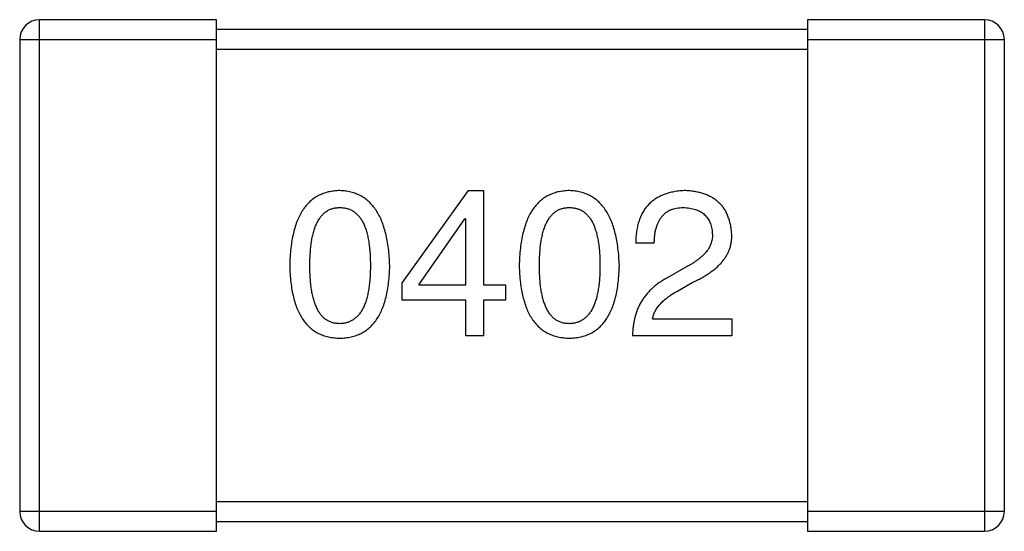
# Model space of a CAD drawing. Header units: millimetres. Extents: x 72 to 239, y 133 to 319.
# Tile 75 of 240: x 159.778 to 160.778, y 179.059 to 179.579. Entities that reach past the tile are written whole.
import ezdxf

# ---------------------------------------------------------------- set-up
doc = ezdxf.new("R2010")
doc.units = ezdxf.units.MM
doc.header["$LTSCALE"] = 5
doc.layers.get('0').update_dxf_attribs({"linetype": 'CONTINUOUS'})

msp = doc.modelspace()

# ---------------------------------------------------------------- linework, layer by layer
for p, q in [((159.9785, 179.5791), (159.7985, 179.5791)), ((159.7985, 179.0591), (159.7985, 179.5791)), ((159.9785, 179.0591), (159.9785, 179.5791)), ((160.7585, 179.5791), (160.5785, 179.5791)), ((160.5785, 179.5791), (160.5785, 179.0591)), ((160.7585, 179.5791), (160.7585, 179.0591)), ((160.5785, 179.5691), (159.9785, 179.5691)), ((159.7785, 179.5591), (159.9785, 179.5591)), ((159.7785, 179.5591), (159.7785, 179.0791)), ((160.5785, 179.5591), (160.7785, 179.5591)), ((160.7785, 179.0791), (160.7785, 179.5591)), ((159.9785, 179.5491), (160.5785, 179.5491)), ((160.234, 179.4054), (160.1668, 179.3119)), ((160.234, 179.4054), (160.2496, 179.4054)), ((160.2496, 179.4054), (160.2496, 179.3095)), ((160.184, 179.3095), (160.2307, 179.3767)), ((160.2316, 179.3767), (160.2307, 179.3767)), ((160.2316, 179.3095), (160.2316, 179.3767)), ((160.4229, 179.3521), (160.4041, 179.3521)), ((160.4549, 179.3275), (160.4352, 179.316)), ((160.1668, 179.2939), (160.1668, 179.3119)), ((160.4459, 179.3029), (160.4614, 179.3119)), ((160.184, 179.3095), (160.2316, 179.3095)), ((160.2496, 179.3095), (160.2717, 179.3095)), ((160.2717, 179.3095), (160.2717, 179.2939)), ((160.2316, 179.2939), (160.1668, 179.2939)), ((160.2316, 179.2578), (160.2316, 179.2939)), ((160.2717, 179.2939), (160.2496, 179.2939)), ((160.2496, 179.2939), (160.2496, 179.2578)), ((160.4213, 179.275), (160.5016, 179.275)), ((160.5016, 179.275), (160.5016, 179.2578)), ((160.2496, 179.2578), (160.2316, 179.2578)), ((160.5016, 179.2578), (160.4008, 179.2578)), ((160.5785, 179.0891), (159.9785, 179.0891)), ((159.9785, 179.0791), (159.7785, 179.0791)), ((160.7785, 179.0791), (160.5785, 179.0791)), ((159.9785, 179.0691), (160.5785, 179.0691)), ((159.7985, 179.0591), (159.9785, 179.0591)), ((160.5785, 179.0591), (160.7585, 179.0591))]:
    msp.add_line(p, q)
for centre, start, end in [((159.7985, 179.5591), 90, 180), ((160.7585, 179.5591), 0, 90), ((159.7985, 179.0791), 180, 270), ((160.7585, 179.0791), 270, 0)]:
    msp.add_arc(centre, 0.02, start, end)
for points, knots in [([(160.1035, 179.4054), (160.1015, 179.4053), (160.0976, 179.4051), (160.092, 179.4041), (160.0868, 179.4025), (160.0819, 179.4004), (160.0773, 179.3977), (160.0732, 179.3943), (160.0694, 179.3904), (160.0661, 179.3859), (160.0631, 179.3808), (160.0605, 179.3751), (160.0582, 179.3689), (160.0564, 179.362), (160.0549, 179.3546), (160.0538, 179.3467), (160.053, 179.3381), (160.0528, 179.3322), (160.0527, 179.3291)], [0, 0, 0, 0, 0.057911, 0.113262, 0.165956, 0.217443, 0.268511, 0.319665, 0.372, 0.426129, 0.483365, 0.543779, 0.607756, 0.676562, 0.749704, 0.827713, 0.911177, 1, 1, 1, 1]), ([(160.1543, 179.3291), (160.1542, 179.3322), (160.1539, 179.338), (160.1531, 179.3465), (160.1519, 179.3544), (160.1503, 179.3617), (160.1484, 179.3685), (160.1462, 179.3747), (160.1435, 179.3804), (160.1405, 179.3855), (160.1372, 179.39), (160.1334, 179.3939), (160.1293, 179.3973), (160.1249, 179.4001), (160.12, 179.4023), (160.1148, 179.4039), (160.1093, 179.405), (160.1055, 179.4052), (160.1035, 179.4054)], [0, 0, 0, 0, 0.088475, 0.171606, 0.249595, 0.322626, 0.391327, 0.455765, 0.516374, 0.573675, 0.628522, 0.681161, 0.732559, 0.783563, 0.83504, 0.887639, 0.942585, 1, 1, 1, 1]), ([(160.3367, 179.4054), (160.3347, 179.4053), (160.3308, 179.4051), (160.3252, 179.4041), (160.3199, 179.4025), (160.315, 179.4004), (160.3105, 179.3977), (160.3064, 179.3943), (160.3026, 179.3904), (160.2992, 179.3859), (160.2962, 179.3808), (160.2936, 179.3751), (160.2914, 179.3689), (160.2895, 179.362), (160.288, 179.3546), (160.2869, 179.3467), (160.2861, 179.3381), (160.2859, 179.3322), (160.2858, 179.3291)], [0, 0, 0, 0, 0.057911, 0.113262, 0.165956, 0.217443, 0.268511, 0.319665, 0.372, 0.426129, 0.483365, 0.543779, 0.607756, 0.676562, 0.749704, 0.827713, 0.911177, 1, 1, 1, 1]), ([(160.3875, 179.3291), (160.3873, 179.3322), (160.3871, 179.338), (160.3862, 179.3465), (160.385, 179.3544), (160.3835, 179.3617), (160.3816, 179.3685), (160.3793, 179.3747), (160.3767, 179.3804), (160.3737, 179.3855), (160.3703, 179.39), (160.3666, 179.3939), (160.3625, 179.3973), (160.358, 179.4001), (160.3532, 179.4023), (160.348, 179.4039), (160.3425, 179.405), (160.3386, 179.4052), (160.3367, 179.4054)], [0, 0, 0, 0, 0.088475, 0.171606, 0.249595, 0.322626, 0.391327, 0.455765, 0.516374, 0.573675, 0.628522, 0.681161, 0.732559, 0.783563, 0.83504, 0.887639, 0.942585, 1, 1, 1, 1]), ([(160.4549, 179.4054), (160.4529, 179.4053), (160.4489, 179.4051), (160.4432, 179.4043), (160.4379, 179.4031), (160.433, 179.4015), (160.4285, 179.3995), (160.4243, 179.3972), (160.4205, 179.3945), (160.4171, 179.3913), (160.4141, 179.3877), (160.4115, 179.3838), (160.4093, 179.3795), (160.4074, 179.3747), (160.406, 179.3696), (160.4049, 179.3641), (160.4043, 179.3582), (160.4041, 179.3542), (160.4041, 179.3521)], [0, 0, 0, 0, 0.07282, 0.141057, 0.2062, 0.267672, 0.326735, 0.383519, 0.439188, 0.494454, 0.549628, 0.605958, 0.66397, 0.72402, 0.787502, 0.854127, 0.925065, 1, 1, 1, 1]), ([(160.5016, 179.3611), (160.5015, 179.3628), (160.5012, 179.3661), (160.5004, 179.3709), (160.4993, 179.3754), (160.4978, 179.3795), (160.4961, 179.3834), (160.494, 179.387), (160.4915, 179.3902), (160.4887, 179.3931), (160.4856, 179.3957), (160.4822, 179.3981), (160.4784, 179.4001), (160.4744, 179.4018), (160.4699, 179.4031), (160.4652, 179.4042), (160.4602, 179.405), (160.4567, 179.4052), (160.4549, 179.4054)], [0, 0, 0, 0, 0.070688, 0.137741, 0.201612, 0.262778, 0.321223, 0.378455, 0.434411, 0.490146, 0.546362, 0.603392, 0.662208, 0.723401, 0.787372, 0.85442, 0.925153, 1, 1, 1, 1]), ([(160.0732, 179.3291), (160.0732, 179.3315), (160.0732, 179.3361), (160.0736, 179.3428), (160.0742, 179.3491), (160.075, 179.3548), (160.0761, 179.3601), (160.0773, 179.365), (160.0789, 179.3694), (160.0807, 179.3733), (160.0827, 179.3768), (160.0849, 179.3799), (160.0874, 179.3824), (160.0902, 179.3845), (160.0932, 179.3862), (160.0964, 179.3873), (160.0999, 179.388), (160.1023, 179.3881), (160.1035, 179.3882)], [0, 0, 0, 0, 0.096452, 0.187278, 0.271765, 0.350519, 0.423437, 0.491321, 0.554011, 0.612224, 0.666281, 0.717003, 0.764884, 0.811423, 0.856783, 0.902993, 0.950236, 1, 1, 1, 1]), ([(160.1035, 179.3882), (160.1048, 179.3881), (160.1072, 179.388), (160.1108, 179.3873), (160.1141, 179.3862), (160.1172, 179.3846), (160.12, 179.3824), (160.1226, 179.3799), (160.1249, 179.3768), (160.127, 179.3734), (160.1288, 179.3694), (160.1304, 179.365), (160.1317, 179.3601), (160.1328, 179.3548), (160.1336, 179.3491), (160.1342, 179.3428), (160.1346, 179.3361), (160.1346, 179.3315), (160.1347, 179.3291)], [0, 0, 0, 0, 0.050604, 0.098688, 0.145699, 0.191791, 0.238625, 0.286717, 0.337546, 0.391814, 0.449755, 0.512106, 0.579685, 0.652048, 0.730262, 0.814146, 0.904281, 1, 1, 1, 1]), ([(160.3063, 179.3291), (160.3064, 179.3315), (160.3064, 179.3361), (160.3068, 179.3428), (160.3073, 179.3491), (160.3081, 179.3548), (160.3092, 179.3601), (160.3105, 179.365), (160.312, 179.3694), (160.3138, 179.3733), (160.3158, 179.3768), (160.3181, 179.3799), (160.3206, 179.3824), (160.3233, 179.3845), (160.3263, 179.3862), (160.3296, 179.3873), (160.333, 179.388), (160.3354, 179.3881), (160.3367, 179.3882)], [0, 0, 0, 0, 0.096452, 0.187278, 0.271765, 0.350519, 0.423437, 0.491321, 0.554011, 0.612224, 0.666281, 0.717003, 0.764884, 0.811423, 0.856783, 0.902993, 0.950236, 1, 1, 1, 1]), ([(160.3367, 179.3882), (160.3379, 179.3881), (160.3404, 179.388), (160.3439, 179.3873), (160.3473, 179.3862), (160.3504, 179.3846), (160.3532, 179.3824), (160.3557, 179.3799), (160.358, 179.3768), (160.3602, 179.3734), (160.362, 179.3694), (160.3635, 179.365), (160.3649, 179.3601), (160.3659, 179.3548), (160.3668, 179.3491), (160.3674, 179.3428), (160.3677, 179.3361), (160.3678, 179.3315), (160.3678, 179.3291)], [0, 0, 0, 0, 0.050604, 0.098688, 0.145699, 0.191791, 0.238625, 0.286717, 0.337546, 0.391814, 0.449755, 0.512106, 0.579685, 0.652048, 0.730262, 0.814146, 0.904281, 1, 1, 1, 1]), ([(160.4229, 179.3521), (160.423, 179.3535), (160.4231, 179.3564), (160.4235, 179.3605), (160.4241, 179.3643), (160.425, 179.3678), (160.4261, 179.3711), (160.4274, 179.374), (160.4289, 179.3767), (160.4307, 179.3791), (160.4326, 179.3813), (160.4348, 179.3831), (160.4372, 179.3847), (160.4398, 179.386), (160.4427, 179.3869), (160.4457, 179.3876), (160.449, 179.3881), (160.4513, 179.3881), (160.4524, 179.3882)], [0, 0, 0, 0, 0.082594, 0.15978, 0.232961, 0.301462, 0.365595, 0.426678, 0.484662, 0.540809, 0.595146, 0.648401, 0.702272, 0.757102, 0.813447, 0.872233, 0.934055, 1, 1, 1, 1]), ([(160.4524, 179.3882), (160.4535, 179.3881), (160.4557, 179.388), (160.4589, 179.3876), (160.4619, 179.387), (160.4647, 179.3863), (160.4672, 179.3853), (160.4696, 179.3841), (160.4718, 179.3828), (160.4738, 179.3812), (160.4755, 179.3795), (160.4771, 179.3775), (160.4784, 179.3754), (160.4795, 179.3731), (160.4804, 179.3706), (160.4812, 179.3679), (160.4817, 179.365), (160.4818, 179.3629), (160.4819, 179.3619)], [0, 0, 0, 0, 0.076112, 0.148436, 0.216883, 0.281466, 0.34298, 0.402356, 0.459881, 0.51546, 0.571111, 0.62658, 0.683162, 0.741007, 0.801404, 0.863825, 0.930544, 1, 1, 1, 1]), ([(160.4819, 179.3619), (160.482, 179.3611), (160.4821, 179.3595), (160.4819, 179.3571), (160.4815, 179.3547), (160.4809, 179.3524), (160.48, 179.3501), (160.4789, 179.3478), (160.4776, 179.3456), (160.476, 179.3434), (160.4742, 179.3413), (160.4721, 179.3392), (160.4698, 179.3372), (160.4673, 179.3351), (160.4645, 179.3332), (160.4615, 179.3312), (160.4583, 179.3293), (160.456, 179.3281), (160.4549, 179.3275)], [0, 0, 0, 0, 0.052237, 0.103888, 0.155485, 0.207395, 0.259864, 0.31356, 0.369176, 0.4266, 0.486836, 0.550048, 0.61567, 0.685271, 0.75824, 0.834614, 0.915635, 1, 1, 1, 1]), ([(160.4614, 179.3119), (160.4631, 179.3127), (160.4664, 179.3142), (160.4712, 179.3167), (160.4755, 179.3193), (160.4796, 179.322), (160.4833, 179.3247), (160.4867, 179.3276), (160.4897, 179.3305), (160.4924, 179.3336), (160.4947, 179.3367), (160.4967, 179.3399), (160.4984, 179.3432), (160.4998, 179.3466), (160.5007, 179.3501), (160.5014, 179.3537), (160.5017, 179.3574), (160.5016, 179.3599), (160.5016, 179.3611)], [0, 0, 0, 0, 0.082731, 0.161257, 0.236138, 0.307554, 0.375712, 0.440848, 0.502916, 0.562567, 0.619798, 0.675716, 0.73039, 0.78386, 0.837315, 0.890547, 0.944917, 1, 1, 1, 1]), ([(160.0527, 179.3291), (160.0528, 179.3262), (160.053, 179.3205), (160.0538, 179.3122), (160.0549, 179.3045), (160.0564, 179.2973), (160.0582, 179.2907), (160.0605, 179.2846), (160.0631, 179.2791), (160.0661, 179.2742), (160.0694, 179.2698), (160.0732, 179.2661), (160.0773, 179.2628), (160.0819, 179.2602), (160.0868, 179.2581), (160.092, 179.2566), (160.0976, 179.2556), (160.1015, 179.2555), (160.1035, 179.2554)], [0, 0, 0, 0, 0.087693, 0.170223, 0.247496, 0.319826, 0.387768, 0.451403, 0.511459, 0.568358, 0.622671, 0.675251, 0.726739, 0.778422, 0.830759, 0.884394, 0.940865, 1, 1, 1, 1]), ([(160.1035, 179.2701), (160.1023, 179.2702), (160.0999, 179.2703), (160.0964, 179.2709), (160.0932, 179.2721), (160.0902, 179.2738), (160.0874, 179.2758), (160.0849, 179.2784), (160.0827, 179.2814), (160.0807, 179.2849), (160.0789, 179.2889), (160.0773, 179.2933), (160.0761, 179.2981), (160.075, 179.3034), (160.0742, 179.3092), (160.0736, 179.3154), (160.0732, 179.3221), (160.0732, 179.3268), (160.0732, 179.3291)], [0, 0, 0, 0, 0.049766, 0.097012, 0.143225, 0.188786, 0.235079, 0.282962, 0.333687, 0.387747, 0.445963, 0.508657, 0.576545, 0.649868, 0.72822, 0.812712, 0.903543, 1, 1, 1, 1]), ([(160.1035, 179.2554), (160.1055, 179.2555), (160.1094, 179.2556), (160.115, 179.2566), (160.1203, 179.2581), (160.1252, 179.2602), (160.1297, 179.2628), (160.1338, 179.2661), (160.1376, 179.2699), (160.141, 179.2742), (160.1439, 179.2792), (160.1465, 179.2846), (160.1488, 179.2907), (160.1506, 179.2973), (160.1522, 179.3045), (160.1533, 179.3122), (160.154, 179.3205), (160.1542, 179.3262), (160.1543, 179.3291)], [0, 0, 0, 0, 0.059134, 0.115603, 0.169236, 0.221572, 0.273254, 0.32474, 0.377319, 0.431815, 0.488555, 0.548609, 0.612242, 0.680182, 0.75251, 0.829782, 0.91231, 1, 1, 1, 1]), ([(160.1347, 179.3291), (160.1346, 179.3268), (160.1346, 179.3222), (160.1342, 179.3156), (160.1336, 179.3095), (160.1328, 179.3038), (160.1317, 179.2985), (160.1304, 179.2936), (160.1288, 179.2893), (160.127, 179.2853), (160.1249, 179.2818), (160.1226, 179.2788), (160.12, 179.2762), (160.1172, 179.2741), (160.1141, 179.2724), (160.1108, 179.2711), (160.1072, 179.2704), (160.1048, 179.2702), (160.1035, 179.2701)], [0, 0, 0, 0, 0.094834, 0.184067, 0.267029, 0.344713, 0.417334, 0.484367, 0.546941, 0.604717, 0.65953, 0.710539, 0.759381, 0.806382, 0.853027, 0.900623, 0.949121, 1, 1, 1, 1]), ([(160.2858, 179.3291), (160.2859, 179.3262), (160.2861, 179.3205), (160.2869, 179.3122), (160.288, 179.3045), (160.2895, 179.2973), (160.2914, 179.2907), (160.2936, 179.2846), (160.2962, 179.2791), (160.2993, 179.2742), (160.3026, 179.2698), (160.3064, 179.2661), (160.3105, 179.2628), (160.315, 179.2602), (160.3199, 179.2581), (160.3252, 179.2566), (160.3308, 179.2556), (160.3347, 179.2555), (160.3367, 179.2554)], [0, 0, 0, 0, 0.087693, 0.170223, 0.247496, 0.319826, 0.387768, 0.451403, 0.511459, 0.568358, 0.622671, 0.675251, 0.726739, 0.778422, 0.830759, 0.884394, 0.940865, 1, 1, 1, 1]), ([(160.3367, 179.2701), (160.3354, 179.2702), (160.333, 179.2703), (160.3296, 179.2709), (160.3263, 179.2721), (160.3233, 179.2738), (160.3206, 179.2758), (160.3181, 179.2784), (160.3158, 179.2814), (160.3138, 179.2849), (160.312, 179.2889), (160.3105, 179.2933), (160.3092, 179.2981), (160.3081, 179.3034), (160.3073, 179.3092), (160.3068, 179.3154), (160.3064, 179.3221), (160.3064, 179.3268), (160.3063, 179.3291)], [0, 0, 0, 0, 0.049766, 0.097012, 0.143225, 0.188786, 0.235079, 0.282962, 0.333687, 0.387747, 0.445963, 0.508657, 0.576545, 0.649868, 0.72822, 0.812712, 0.903543, 1, 1, 1, 1]), ([(160.3678, 179.3291), (160.3678, 179.3268), (160.3677, 179.3222), (160.3674, 179.3156), (160.3668, 179.3095), (160.3659, 179.3038), (160.3649, 179.2985), (160.3635, 179.2936), (160.362, 179.2893), (160.3601, 179.2853), (160.3581, 179.2818), (160.3557, 179.2788), (160.3532, 179.2762), (160.3503, 179.2741), (160.3473, 179.2724), (160.344, 179.2711), (160.3404, 179.2704), (160.3379, 179.2702), (160.3367, 179.2701)], [0, 0, 0, 0, 0.094834, 0.184067, 0.267029, 0.344713, 0.417334, 0.484367, 0.546941, 0.604717, 0.65953, 0.710539, 0.759381, 0.806382, 0.853027, 0.900623, 0.949121, 1, 1, 1, 1]), ([(160.3367, 179.2554), (160.3386, 179.2555), (160.3425, 179.2556), (160.3482, 179.2566), (160.3534, 179.2581), (160.3583, 179.2602), (160.3628, 179.2628), (160.367, 179.2661), (160.3707, 179.2699), (160.3741, 179.2742), (160.3771, 179.2792), (160.3797, 179.2846), (160.3819, 179.2907), (160.3838, 179.2973), (160.3853, 179.3045), (160.3864, 179.3122), (160.3872, 179.3205), (160.3874, 179.3262), (160.3875, 179.3291)], [0, 0, 0, 0, 0.059134, 0.115603, 0.169236, 0.221572, 0.273254, 0.32474, 0.377319, 0.431815, 0.488555, 0.548609, 0.612242, 0.680182, 0.75251, 0.829782, 0.91231, 1, 1, 1, 1]), ([(160.4352, 179.316), (160.4338, 179.3153), (160.4311, 179.3138), (160.4273, 179.3112), (160.4237, 179.3086), (160.4205, 179.3057), (160.4174, 179.3026), (160.4146, 179.2994), (160.412, 179.2961), (160.4097, 179.2925), (160.4077, 179.2887), (160.4059, 179.2848), (160.4044, 179.2808), (160.4032, 179.2765), (160.4022, 179.2721), (160.4015, 179.2675), (160.401, 179.2627), (160.4008, 179.2595), (160.4008, 179.2578)], [0, 0, 0, 0, 0.065828, 0.130094, 0.192451, 0.254037, 0.313974, 0.373757, 0.433048, 0.492243, 0.551902, 0.611758, 0.672678, 0.734814, 0.798569, 0.863693, 0.930488, 1, 1, 1, 1]), ([(160.4213, 179.275), (160.4215, 179.2763), (160.4221, 179.279), (160.4237, 179.2827), (160.4258, 179.2864), (160.4287, 179.2899), (160.4321, 179.2934), (160.4361, 179.2967), (160.4407, 179.2999), (160.4441, 179.3019), (160.4459, 179.3029)], [0, 0, 0, 0, 0.103034, 0.208166, 0.318255, 0.434664, 0.559728, 0.695394, 0.841708, 1, 1, 1, 1])]:
    msp.add_open_spline(points, degree=3, knots=knots)

doc.saveas('drawing.dxf')
